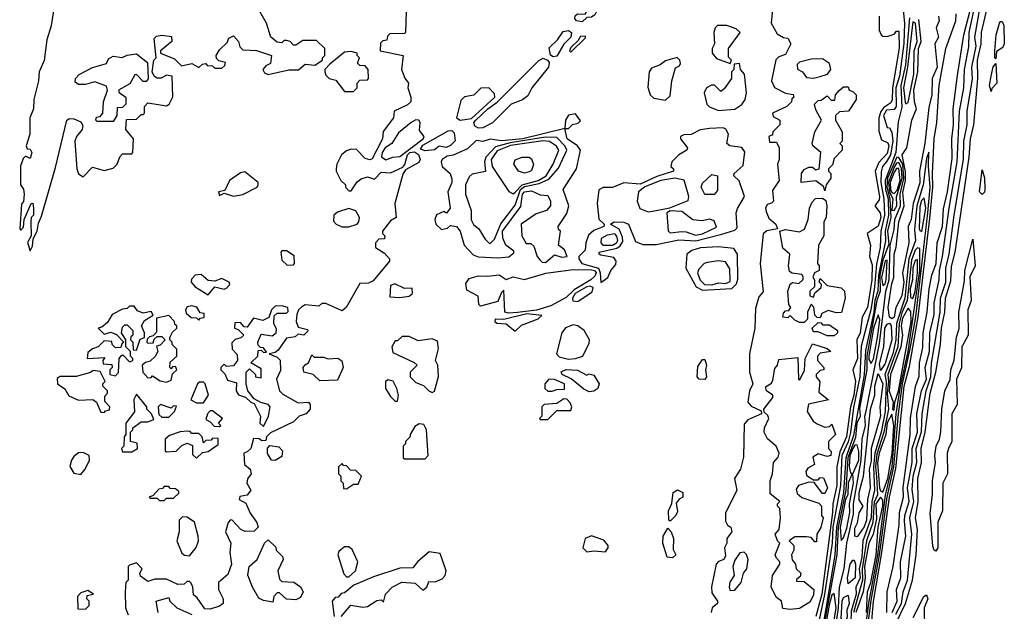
# Model space of a CAD drawing. Extents: x 2889633 to 3052318, y 540750 to 918690.
# Tile 86 of 256: x 3039100 to 3043361, y 597031 to 599590. Entities that reach past the tile are written whole.
import ezdxf

# ---------------------------------------------------------------- set-up
doc = ezdxf.new("R2010")
doc.units = 0

msp = doc.modelspace()

# ---------------------------------------------------------------- linework, layer by layer
at = {"layer": '0CON02XD'}
for points in [[(3039257.5, 599705), (3039236.4, 599563.6), (3039217.3, 599502.7), (3039205.8, 599414.2), (3039183.8, 599365), (3039181.2, 599325), (3039161.2, 599245), (3039160, 599205), (3039143.8, 599165), (3039143.3, 599095), (3039127.5, 599045), (3039131.7, 599031.7), (3039145, 599030), (3039152.5, 599015), (3039145, 598990), (3039125, 599000), (3039115, 598990), (3039103.9, 598956.1), (3039103.3, 598875), (3039117, 598857), (3039120, 598835), (3039116.4, 598803.6), (3039108.3, 598791.7), (3039100, 598685), (3039105, 598680), (3039117, 598693), (3039120, 598725), (3039150, 598795), (3039157, 598797), (3039160, 598775), (3039160, 598745), (3039150, 598735), (3039147.5, 598715), (3039150, 598655), (3039133.3, 598626.7), (3039145, 598590)], [(3042365, 599710), (3042352.5, 599575), (3042378.3, 599528.3), (3042405, 599512.5), (3042425, 599510), (3042437.5, 599485), (3042415, 599440), (3042385, 599430), (3042373, 599417), (3042354, 599325), (3042366.4, 599296.4), (3042415, 599272.5), (3042447, 599267), (3042450, 599255), (3042441.7, 599248.3), (3042440, 599235), (3042420, 599215), (3042357.5, 599185), (3042360.7, 599170.7), (3042390, 599155), (3042390, 599135), (3042360, 599105), (3042358.3, 599091.7), (3042342.5, 599085), (3042345, 599060), (3042375, 599060), (3042387.5, 599035), (3042387.5, 598985), (3042380, 598965), (3042386.7, 598895), (3042358.3, 598851.7), (3042362.5, 598805), (3042353.3, 598796.7), (3042335, 598790), (3042327.5, 598775), (3042330.7, 598760.7), (3042341.7, 598731.7), (3042372.5, 598705), (3042380, 598685), (3042333.6, 598676.4), (3042317, 598663), (3042304.3, 598535), (3042317.5, 598412.5), (3042298.3, 598391.7), (3042285, 598340), (3042281.2, 598255), (3042259.2, 598145), (3042258, 598065), (3042272.5, 598015), (3042258.8, 597985), (3042251.2, 597935), (3042265, 597917.5), (3042308.3, 597898.3), (3042310, 597885), (3042250.8, 597859.2), (3042235, 597840), (3042233, 597697), (3042220, 597645), (3042194, 597605), (3042203.3, 597555), (3042154.2, 597455.8), (3042155, 597420), (3042163.6, 597403.6), (3042177.5, 597395), (3042182.5, 597375), (3042160, 597345), (3042160, 597325), (3042150, 597305), (3042155, 597270), (3042147.5, 597255), (3042123.9, 597246.1), (3042113.8, 597235), (3042094.1, 597135.9), (3042095, 597110), (3042120, 597075), (3042120, 597065), (3042097.5, 597045), (3042092.5, 597025)], [(3041535, 599581.4), (3041510, 599585), (3041502.5, 599595), (3041503.6, 599606.4), (3041514.1, 599615.9), (3041546.7, 599613.3), (3041564.2, 599645), (3041593.3, 599653.3), (3041595.8, 599625), (3041589.4, 599610.6), (3041575, 599601.2), (3041555, 599600), (3041535, 599581.4)], [(3042922.5, 599645), (3042928.8, 599575), (3042926.7, 599486.7), (3042907.4, 599345), (3042891.6, 599295), (3042893.3, 599215), (3042885, 599201.9), (3042851.5, 599198.5), (3042838.5, 599175), (3042853.8, 599123.8), (3042865, 599122.5), (3042873.9, 599103.9), (3042878.2, 599065), (3042868.3, 599005), (3042852.3, 598977.7), (3042834.4, 598955), (3042828.2, 598931.8), (3042826.9, 598885), (3042840, 598815), (3042843.4, 598745), (3042826.9, 598675), (3042823.8, 598605), (3042808.3, 598531.7), (3042799.5, 598435), (3042782.9, 598335), (3042742.2, 598177.8), (3042735.7, 598045), (3042708.3, 597911.7), (3042695, 597803.8), (3042685, 597763.1), (3042658.4, 597705), (3042652.7, 597575), (3042619.3, 597395), (3042615.7, 597325), (3042583.4, 597103.4), (3042553.6, 596966.4)], [(3042892, 596978), (3042933.8, 597065), (3042964.4, 597165), (3042980, 597275), (3042985.6, 597385), (3042977.1, 597435), (3042988.5, 597505), (3042986.9, 597605), (3043002.5, 597675), (3043001.1, 597735), (3043019.1, 597805), (3043040.5, 597975), (3043064.5, 598064.5), (3043084.4, 598185), (3043089.4, 598255), (3043104.4, 598325), (3043106.9, 598385), (3043129.8, 598460.2), (3043133, 598523), (3043148.9, 598585), (3043209.4, 598995), (3043215.6, 599074.4), (3043230, 599135), (3043246.5, 599335), (3043245.6, 599415), (3043261.5, 599485), (3043262.2, 599535), (3043297.1, 599685)], [(3042892.2, 597017.8), (3042916.4, 597065), (3042923.1, 597115), (3042941.9, 597165), (3042960.6, 597365), (3042952.2, 597435), (3042969.1, 597505), (3042962.6, 597557.4), (3042967.3, 597615), (3042982.7, 597675), (3042980.5, 597735), (3043002.6, 597807.4), (3043005.6, 597885), (3043023.6, 597985), (3043043.8, 598045), (3043045.5, 598104.5), (3043083.1, 598325), (3043084.4, 598385), (3043107.8, 598455), (3043108.1, 598515), (3043123.1, 598575), (3043144.4, 598745), (3043184.3, 598985), (3043185.7, 599065), (3043200.8, 599135), (3043200.8, 599195), (3043224.2, 599334.2), (3043220.6, 599385), (3043239.4, 599475), (3043234.3, 599515), (3043257.5, 599655)], [(3039145, 598590), (3039155, 598610), (3039158.3, 598641.7), (3039176, 598675), (3039180.7, 598709.3), (3039195, 598740), (3039255, 598950), (3039304.4, 599155.6), (3039315, 599162), (3039335, 599161.2), (3039365, 599147.5), (3039373, 599133), (3039370, 599115), (3039346, 599085), (3039338, 599065), (3039348, 598945), (3039355, 598923.3), (3039375, 598910), (3039415, 598952.5), (3039465, 598937.5), (3039505, 598947.5), (3039522.5, 598965), (3039533, 598997), (3039545, 599010), (3039585, 599010), (3039590, 599015), (3039592.5, 599075), (3039560, 599115), (3039561.7, 599158.3), (3039605, 599160), (3039625, 599180), (3039635, 599180), (3039640, 599185), (3039640, 599215), (3039655, 599230), (3039735, 599217.5), (3039747.5, 599225), (3039763.3, 599256.7), (3039760, 599345), (3039735, 599350), (3039712.5, 599337.5), (3039695, 599336.7), (3039683.6, 599343.6), (3039673, 599363), (3039680, 599415), (3039690, 599425), (3039682, 599508), (3039691.7, 599518.3), (3039715, 599523.3), (3039757.5, 599517.5), (3039758, 599495), (3039710, 599455), (3039710, 599445), (3039770.6, 599420.6), (3039800.7, 599390.7), (3039845, 599400), (3039875, 599382.5), (3039891.7, 599398.3), (3039905, 599400), (3039911.7, 599391.7), (3039935, 599390), (3039945, 599380), (3039975, 599380), (3039988.3, 599391.7), (3039990, 599405), (3039961.7, 599411.7), (3039951.7, 599421.7), (3039950, 599435), (3039965, 599460), (3039998.3, 599491.7), (3040005, 599510), (3040025, 599520), (3040047.5, 599495), (3040053, 599473), (3040065, 599460), (3040125, 599456.2), (3040190, 599435), (3040185, 599400), (3040165, 599390), (3040152.5, 599375), (3040160, 599360), (3040175, 599353.3), (3040265, 599372.5), (3040307, 599373), (3040335, 599397.5), (3040377, 599393), (3040410, 599415), (3040410, 599425), (3040420, 599435), (3040420, 599465), (3040385, 599500), (3040325, 599500), (3040295, 599480), (3040285, 599480), (3040270, 599495), (3040255, 599500), (3040245, 599500), (3040235, 599490), (3040215, 599492.5), (3040187.5, 599515), (3040167.5, 599575), (3040140, 599625)], [(3040772.5, 599625), (3040770, 599535), (3040765, 599530), (3040701.7, 599528.3), (3040691.7, 599518.3), (3040688.3, 599501.7), (3040671.7, 599498.3), (3040661.7, 599488.3), (3040660, 599455), (3040760, 599435), (3040752.5, 599375), (3040766.4, 599336.4), (3040782.5, 599315), (3040780, 599295), (3040792.5, 599255), (3040792.5, 599235), (3040778.3, 599221.7), (3040720, 599195), (3040717.5, 599165), (3040673, 599107), (3040670, 599075), (3040625, 598987.5), (3040615, 598983.3), (3040595, 598990), (3040558, 599028), (3040535, 599030), (3040515, 599023.3), (3040493.3, 599005), (3040472.5, 598965), (3040470, 598945), (3040470, 598935), (3040490, 598895), (3040510, 598875), (3040510, 598865), (3040525, 598850), (3040535, 598850), (3040560.7, 598889.3), (3040578.3, 598901.7), (3040605, 598910), (3040635, 598900), (3040665, 598930), (3040705, 598927.5), (3040758.3, 598951.7), (3040767, 598963), (3040778.1, 599005), (3040788.8, 599015), (3040808.9, 599018.9), (3040826.2, 599006.2), (3040833.3, 598985), (3040828, 598972), (3040770, 598940), (3040758.3, 598921.7), (3040723.3, 598795), (3040730, 598735), (3040705, 598720), (3040670, 598675), (3040670, 598665), (3040680, 598655), (3040678.3, 598641.7), (3040655, 598640), (3040640, 598625), (3040640, 598605), (3040679.3, 598579.3), (3040700, 598555), (3040700, 598545), (3040629.3, 598460.7), (3040609.3, 598450.7), (3040571.7, 598448.3), (3040512.5, 598345), (3040495, 598330), (3040425, 598362.5), (3040408.3, 598361.7), (3040395, 598350), (3040335, 598356.7), (3040321.7, 598348.3), (3040306.7, 598335), (3040300, 598315), (3040296.7, 598285), (3040305, 598260), (3040345, 598250), (3040347, 598243), (3040330, 598225), (3040305, 598230), (3040291.7, 598218.3), (3040255, 598212.5), (3040219.3, 598160.7), (3040205, 598150), (3040180, 598145), (3040215, 598130), (3040227, 598117), (3040228.3, 598071.7), (3040211.2, 598035), (3040224.2, 597984.2), (3040239.5, 597969.6), (3040305, 597932.5), (3040350, 597935), (3040357.5, 597925), (3040357.5, 597905), (3040340, 597885), (3040310, 597875), (3040285, 597850), (3040185, 597803.3), (3040167.5, 597785), (3040165, 597770), (3040148.3, 597768.3), (3040137, 597777), (3040111.7, 597778.3), (3040100, 597735), (3040085, 597720), (3040070, 597715), (3040072.5, 597665), (3040097.5, 597645), (3040102.5, 597625), (3040086.4, 597603.6), (3040082.5, 597585), (3040100, 597555), (3040085, 597532.5), (3040053, 597527), (3040050, 597515), (3040078.3, 597498.3), (3040098, 597455), (3040126.7, 597415), (3040132.5, 597395), (3040115, 597376.7), (3040076.4, 597376.4), (3040057.5, 597385), (3040020, 597425), (3040013, 597427), (3040002.5, 597415), (3039990, 597375), (3040013.3, 597325), (3040008.8, 597285), (3040016.2, 597235), (3040000.7, 597189.3), (3039960, 597155), (3039960, 597125), (3039980, 597085), (3039980, 597065), (3039965, 597053.3), (3039925, 597040), (3039901.7, 597041.7), (3039868.3, 597088.3), (3039851.7, 597101.7), (3039850, 597135), (3039841.7, 597151.7), (3039835, 597160), (3039825, 597160), (3039811.7, 597148.3), (3039785, 597146.7), (3039735, 597170), (3039685, 597170), (3039655, 597160), (3039623, 597183), (3039620, 597195), (3039630, 597215), (3039605, 597240), (3039575, 597230), (3039570, 597225), (3039570, 597165), (3039560, 597155), (3039556.7, 597115), (3039557.5, 597045), (3039570, 597015)], [(3042820, 599605), (3042820, 599545), (3042828.8, 599525), (3042835, 599518.8), (3042855, 599516.7), (3042885, 599527.5), (3042895, 599540), (3042905, 599540), (3042906.9, 599466.9), (3042877.1, 599295), (3042876.6, 599243.4), (3042869.7, 599230.3), (3042839.8, 599210.2), (3042827.3, 599192.7), (3042818.1, 599165), (3042817.5, 599107.5), (3042829.7, 599069.7), (3042856.9, 599056.9), (3042862, 599045), (3042855, 599011.2), (3042818.3, 598971.7), (3042802.5, 598935), (3042821.4, 598825), (3042819.7, 598810.3), (3042801.2, 598785), (3042824.2, 598754.2), (3042827.5, 598735), (3042815, 598696.2), (3042767.5, 598665), (3042782.5, 598615), (3042777.5, 598565), (3042789.5, 598529.6), (3042788.1, 598465), (3042768.6, 598345), (3042746.7, 598303.3), (3042737.1, 598235), (3042722.9, 598205), (3042725.5, 598125), (3042706.2, 598075), (3042716.6, 598026.6), (3042710, 597965), (3042695.4, 597915), (3042678.8, 597785), (3042649.5, 597720.5), (3042636.4, 597655), (3042636.5, 597575), (3042619.4, 597495), (3042618, 597458), (3042572.1, 597105), (3042545, 597007.5)], [(3042777.6, 596872.4), (3042795, 597072.5), (3042831.9, 597285), (3042864.7, 597525), (3042891.9, 597648.1), (3042928.4, 598005), (3042950.7, 598089.3), (3042988.1, 598305), (3043039.5, 598730.4), (3043052.4, 598865), (3043050.7, 598925), (3043057.1, 599075), (3043069.1, 599145), (3043080, 599305), (3043107.5, 599465), (3043151.4, 599585), (3043152.5, 599615)], [(3042852.9, 597025), (3042854.2, 597115), (3042880, 597225), (3042905.6, 597404.4), (3042907.5, 597457.5), (3042924.3, 597525), (3042923.5, 597566.5), (3042954.1, 597794.1), (3042955.7, 597865.7), (3042977.3, 598002.7), (3042992.5, 598047.5), (3042994.4, 598105), (3043008.8, 598171.2), (3043010.6, 598235), (3043027.1, 598325), (3043035.7, 598425), (3043048.1, 598485), (3043066.7, 598535), (3043070, 598625), (3043094.4, 598695), (3043097.6, 598772.4), (3043115.6, 598845), (3043135, 598990), (3043133.8, 599075), (3043142, 599135), (3043139.2, 599205), (3043159.2, 599349.2), (3043186.5, 599525), (3043214.5, 599635)], [(3043076.7, 599605), (3043078.8, 599585), (3043065.8, 599555), (3043075.8, 599515), (3043060, 599485), (3043070, 599385), (3043048.6, 599335), (3043048, 599265), (3043035, 599210), (3043016.9, 599055), (3042994.4, 598935), (3042995.3, 598884.7), (3042967.5, 598795), (3042958.1, 598725), (3042945.8, 598695), (3042947.5, 598625), (3042920.8, 598495), (3042927.1, 598455), (3042917.9, 598395), (3042892.5, 598345), (3042885, 598303.8), (3042875, 598296.2), (3042865, 598302.5), (3042858.1, 598345), (3042875, 598448.8), (3042883.3, 598475), (3042884.5, 598575), (3042893.4, 598606.6), (3042904.5, 598715), (3042927.5, 598785), (3042922.2, 598842.2), (3042934, 598895), (3042934, 598934), (3042918.5, 599005), (3042940, 599035), (3042961.5, 599155), (3042980.6, 599205), (3042971.9, 599235), (3042970.4, 599285), (3042987.5, 599365), (3042989.5, 599465), (3043000.8, 599495), (3042990.9, 599590.9)], [(3042875.5, 597025), (3042897.1, 597075), (3042894, 597125), (3042913.8, 597175), (3042912.5, 597245), (3042935.6, 597355), (3042929.4, 597420.6), (3042930.6, 597445), (3042948.9, 597505), (3042942.7, 597565), (3042963.1, 597675), (3042961.8, 597735), (3042985.5, 597805.5), (3042982.2, 597885), (3043003.1, 597985), (3043024.4, 598035), (3043019.4, 598085), (3043037.8, 598155), (3043039.2, 598235), (3043057.1, 598315), (3043057.1, 598365), (3043079.2, 598465), (3043080.6, 598505), (3043094.3, 598565), (3043121.9, 598775), (3043157.8, 598975), (3043167.1, 599195), (3043186.2, 599295), (3043189.2, 599375), (3043207.3, 599472.7), (3043209.4, 599535), (3043231.2, 599635)], [(3042175, 599400), (3042180, 599415), (3042168.3, 599428.3), (3042167.5, 599465), (3042217.5, 599535), (3042200.7, 599550.7), (3042160, 599565), (3042120, 599565), (3042110, 599555), (3042103.8, 599535), (3042107.5, 599485), (3042097.5, 599465), (3042097.5, 599445), (3042115, 599422.5), (3042175, 599400)], [(3042951.6, 599598.4), (3042933.5, 599395), (3042913.8, 599305), (3042917.9, 599212.1), (3042902.2, 599147.8), (3042892, 599015), (3042846, 598895), (3042847.5, 598855), (3042857.9, 598815), (3042859.4, 598745), (3042846.1, 598675), (3042847.1, 598632.9), (3042816.6, 598485), (3042814, 598415), (3042801.5, 598375), (3042796.7, 598325), (3042761.2, 598158.8), (3042754.3, 598054.3), (3042709.2, 597790.8), (3042675.6, 597695), (3042665.5, 597544.5), (3042635.2, 597395), (3042627.1, 597272.9), (3042567.5, 596915)], [(3042935, 599226.7), (3042945, 599232.5), (3042969.6, 599355), (3042971.8, 599455), (3042984.1, 599495), (3042977.3, 599575), (3042965, 599581.2), (3042942.5, 599385), (3042924.7, 599295), (3042932.6, 599232.6), (3042935, 599226.7)], [(3043325, 599420), (3043320, 599425), (3043320, 599455), (3043326.7, 599525), (3043340, 599575), (3043345, 599582.5), (3043351.7, 599581.7), (3043358.8, 599565), (3043361.2, 599485), (3043355, 599470), (3043327.5, 599452.5), (3043325, 599420)], [(3041409.2, 599429.2), (3041396.8, 599436.8), (3041391.9, 599468.1), (3041426.9, 599503.1), (3041451.4, 599538.6), (3041475, 599542.9), (3041487.5, 599535), (3041485.6, 599515), (3041455.5, 599484.5), (3041425, 599432.5), (3041409.2, 599429.2)], [(3041485, 599450), (3041548.3, 599511.7), (3041548.3, 599518.3), (3041525, 599517.5), (3041518.3, 599501.7), (3041485, 599470), (3041480, 599455), (3041485, 599450)], [(3039505, 599150), (3039435, 599150), (3039430, 599155), (3039431.7, 599168.3), (3039448.3, 599171.7), (3039460, 599185), (3039462.5, 599235), (3039480, 599285), (3039475, 599302.5), (3039425, 599320.6), (3039385, 599309.4), (3039355, 599310), (3039340.5, 599320.4), (3039342, 599335), (3039356.8, 599353.2), (3039415, 599383.3), (3039475, 599400), (3039485, 599420), (3039505, 599432.5), (3039543, 599427), (3039565, 599436.7), (3039605, 599442.5), (3039652.5, 599405), (3039656.4, 599333.6), (3039647, 599323), (3039635, 599323.3), (3039605, 599352.5), (3039598.3, 599351.7), (3039577, 599313), (3039527.5, 599285), (3039530, 599275), (3039560, 599255), (3039560, 599225), (3039545, 599210), (3039521.7, 599208.3), (3039520, 599175), (3039505, 599150)], [(3040545, 599280), (3040560, 599295), (3040560, 599315), (3040571.7, 599328.3), (3040605, 599330), (3040610, 599335), (3040607.5, 599375), (3040595, 599390), (3040572.5, 599392.5), (3040561.7, 599401.7), (3040570, 599425), (3040560, 599435), (3040560, 599445), (3040535, 599452.5), (3040505, 599450), (3040441.7, 599398.3), (3040420, 599375), (3040420, 599365), (3040425, 599350), (3040440, 599335), (3040468.3, 599328.3), (3040505, 599280), (3040545, 599280)], [(3041085, 599121.2), (3041070, 599130), (3041066, 599145), (3041074.3, 599155), (3041125.6, 599205), (3041166.6, 599233.4), (3041346.5, 599413.5), (3041365, 599422.9), (3041384, 599415), (3041390.8, 599405), (3041388, 599385), (3041316.7, 599295), (3041299.5, 599260.4), (3041276.1, 599243.9), (3041227.5, 599225), (3041145.8, 599144.2), (3041105, 599122), (3041085, 599121.2)], [(3041895, 599242.5), (3041915, 599260), (3041922, 599325), (3041938.3, 599381.7), (3041955, 599390), (3041959.3, 599400.7), (3041957.5, 599415), (3041945, 599426.2), (3041895, 599412.5), (3041872.5, 599395), (3041835, 599380), (3041824.3, 599365), (3041818.8, 599298.8), (3041828.8, 599265), (3041845, 599250), (3041895, 599242.5)], [(3042125, 599197.5), (3042195, 599202.5), (3042225, 599222.5), (3042240, 599245), (3042245.9, 599274.1), (3042236.7, 599355), (3042220, 599375), (3042215, 599400), (3042191.7, 599398.3), (3042190, 599375), (3042180, 599365), (3042180, 599335), (3042149.3, 599290.7), (3042135, 599280), (3042107, 599307), (3042093.6, 599306.4), (3042072.5, 599295), (3042063, 599273), (3042073.3, 599225), (3042085, 599212.5), (3042125, 599197.5)], [(3042535, 599337.5), (3042565, 599344.2), (3042596.7, 599355), (3042611.2, 599375), (3042605, 599400), (3042575, 599420), (3042525, 599418.8), (3042475, 599406.7), (3042464.1, 599395.9), (3042466.4, 599376.4), (3042487.5, 599365), (3042505, 599340), (3042535, 599337.5)], [(3043305, 599280), (3043297.5, 599305), (3043303.8, 599345), (3043313.6, 599386.4), (3043325, 599400), (3043329.2, 599315), (3043307.5, 599292.5), (3043305, 599280)], [(3041005.9, 599155.9), (3041055, 599162.5), (3041156.2, 599255), (3041155, 599270), (3041130, 599295), (3041096.4, 599293.6), (3041065, 599263.3), (3041025, 599256.7), (3041009.3, 599240.7), (3040990, 599165), (3041005.9, 599155.9)], [(3042585, 598850), (3042578.3, 598868.3), (3042545, 598892.5), (3042482.5, 598885), (3042483.8, 598925), (3042495, 598942.5), (3042515, 598952.5), (3042531.7, 598951.7), (3042545, 598940), (3042560, 598945), (3042567.5, 599015), (3042532.5, 599045), (3042530, 599055), (3042541.2, 599105), (3042570, 599155), (3042545, 599200), (3042540, 599225), (3042555, 599240), (3042568.3, 599241.7), (3042595, 599260), (3042611.7, 599241.7), (3042628.3, 599241.7), (3042630, 599265), (3042647, 599283), (3042665, 599300), (3042685, 599300), (3042690, 599285), (3042705, 599280), (3042720, 599265), (3042720, 599245), (3042686.4, 599193.6), (3042648.3, 599191.7), (3042630, 599175), (3042630, 599155), (3042660, 599105), (3042660, 599065), (3042650, 599055), (3042660, 599045), (3042660, 599025), (3042625, 598990), (3042618.3, 598961.7), (3042600, 598945), (3042600, 598935), (3042610, 598925), (3042610, 598905), (3042590, 598875), (3042585, 598850)], [(3041475, 599120), (3041493, 599137), (3041517, 599143), (3041527, 599153), (3041505, 599182.5), (3041475, 599177.5), (3041462.5, 599155), (3041460, 599120), (3041475, 599120)], [(3040685, 598984.2), (3040714.5, 598995.5), (3040745, 598998.6), (3040846, 599075), (3040850, 599085), (3040830.7, 599110.7), (3040832.5, 599145), (3040827.5, 599155), (3040815, 599156.7), (3040794.1, 599145.9), (3040740, 599100), (3040710, 599055), (3040682, 599035), (3040669.2, 599015), (3040666.1, 598996.1), (3040685, 598984.2)], [(3040855, 599023.3), (3040835, 599030), (3040845, 599047.1), (3040955, 599108.6), (3040970, 599110), (3040980.7, 599100.7), (3040984.1, 599065.9), (3040964.2, 599045.8), (3040945, 599036.7), (3040915, 599042.5), (3040895, 599027.5), (3040855, 599023.3)], [(3041375, 598540), (3041415, 598572.5), (3041447, 598563), (3041470, 598565), (3041457.5, 598595), (3041432.5, 598615), (3041440, 598675), (3041431.7, 598681.7), (3041430, 598695), (3041468.3, 598751.7), (3041476.7, 598785), (3041452.5, 598855), (3041510, 598945), (3041526.7, 599025), (3041513.9, 599043.9), (3041468.8, 599075), (3041460, 599120), (3041277.5, 599075), (3041185, 599065.6), (3041136.7, 599073.3), (3041105, 599062.5), (3041075, 599066.7), (3041038.3, 599031.7), (3040975.8, 599004.2), (3040950.3, 598999.7), (3040928, 598985), (3040923.8, 598975), (3040928, 598955), (3040963.3, 598925), (3040970.7, 598900.7), (3040970, 598885), (3040953.3, 598845), (3040962.5, 598775), (3040947, 598753), (3040935, 598760), (3040904.1, 598745.9), (3040896.2, 598725), (3040901.2, 598705), (3040925, 598682.5), (3040951.7, 598688.3), (3040965, 598700), (3040990, 598695), (3041006.7, 598675), (3041023.9, 598613.9), (3041062.3, 598572.3), (3041084.1, 598564.1), (3041169.5, 598559.6), (3041216.4, 598563.6), (3041238.3, 598581.7), (3041238.3, 598588.3), (3041204.3, 598614.3), (3041191.4, 598645), (3041190, 598675), (3041268.8, 598781.2), (3041276.2, 598835), (3041285, 598846), (3041315, 598850), (3041353, 598833), (3041385, 598830), (3041397.5, 598805), (3041396.7, 598785), (3041380, 598765), (3041335, 598750), (3041270, 598705), (3041272.5, 598655), (3041291.7, 598621.7), (3041311.7, 598621.7), (3041325, 598610), (3041340, 598565), (3041351.7, 598551.7), (3041361.7, 598541.7), (3041375, 598540)], [(3041615, 598452.5), (3041645.8, 598474.2), (3041658, 598505), (3041679.5, 598530.5), (3041681.4, 598545), (3041671.7, 598561.7), (3041615, 598571.2), (3041607.5, 598575), (3041607.5, 598585), (3041685, 598602), (3041698.9, 598611.1), (3041709.7, 598630.3), (3041709.1, 598649.1), (3041695, 598683.3), (3041657.5, 598705), (3041672.5, 598715), (3041715, 598713.8), (3041735, 598706), (3041765, 598630), (3041797.1, 598617.1), (3041855, 598618.1), (3041952.4, 598637.6), (3042026.1, 598633.9), (3042138.3, 598661.7), (3042195, 598680), (3042205, 598690), (3042201.2, 598755), (3042206.1, 598773.9), (3042236.2, 598825), (3042213.6, 598893.6), (3042190, 598915), (3042192.5, 598925), (3042231.2, 598958.8), (3042237.7, 599017.7), (3042225, 599037.5), (3042173.9, 599043.9), (3042160, 599055), (3042167.5, 599095), (3042156.4, 599116.4), (3042145, 599122.5), (3042085, 599120), (3042045, 599113.3), (3042006.4, 599093.6), (3041975, 599092.5), (3041960, 599085), (3041960, 599075), (3041990, 599035), (3041987.5, 599025), (3041952.5, 599005), (3041922.5, 598975), (3041917.5, 598955), (3041930, 598945), (3041930, 598935), (3041857.8, 598912.2), (3041785, 598879.2), (3041715, 598883.8), (3041665, 598864.2), (3041625, 598863.8), (3041606.4, 598853.6), (3041598.8, 598795), (3041607, 598727), (3041630, 598705), (3041627.5, 598695), (3041585, 598677.5), (3041561.7, 598658.3), (3041550, 598625), (3041547, 598593), (3041520, 598565), (3041520, 598555), (3041532.5, 598535), (3041604.7, 598514.7), (3041612.9, 598495), (3041615, 598452.5)], [(3041135, 598620), (3041155, 598640), (3041182.9, 598707.1), (3041245, 598788), (3041267.7, 598855), (3041285, 598867.7), (3041348.7, 598881.3), (3041390.5, 598899.5), (3041432.3, 598947.7), (3041468, 599025), (3041459.2, 599045), (3041425, 599080), (3041375, 599081.1), (3041223.1, 599056.9), (3041159.4, 599040.6), (3041117.5, 598995), (3041111.2, 598975), (3041116.2, 598933.8), (3041058.3, 598921.7), (3041045, 598910), (3041030, 598875), (3041030, 598835), (3041053.3, 598765), (3041053.6, 598723.6), (3041063.6, 598703.6), (3041087.5, 598685), (3041115, 598640), (3041135, 598620)], [(3041235, 598836.2), (3041245, 598844), (3041275, 598875.3), (3041344, 598895), (3041378.1, 598915), (3041408.1, 598965), (3041433.8, 599025), (3041422.7, 599042.7), (3041392.6, 599062.6), (3041365, 599066.6), (3041224.3, 599045.7), (3041166.6, 599023.4), (3041140.6, 598985), (3041144.4, 598955), (3041217.3, 598847.3), (3041235, 598836.2)], [(3042771.1, 596965), (3042785, 597076.7), (3042821, 597275), (3042854.3, 597525), (3042883.3, 597655), (3042902.9, 597885), (3042920.4, 598015), (3042954.5, 598165.5), (3042978.7, 598305), (3043030.8, 598755), (3043040, 598865), (3043032.5, 598955), (3043035, 599017.5), (3043025, 598990), (3043009.6, 598875), (3042982.5, 598785), (3042972.1, 598682.1), (3042977.1, 598635), (3042948, 598555), (3042930.3, 598385), (3042895.3, 598275), (3042891.8, 598205), (3042878.9, 598145), (3042843.8, 598055), (3042850, 598025), (3042845.4, 597895.4), (3042828.7, 597805), (3042801.2, 597715), (3042794.7, 597654.6), (3042799.3, 597555), (3042787.5, 597505), (3042784.6, 597435), (3042749.1, 597335), (3042744.5, 597265), (3042733.8, 597215), (3042737.8, 597175), (3042718.9, 597135), (3042720, 597105), (3042698.8, 597031.2), (3042697.3, 596985)], [(3041285, 598926), (3041258.8, 598935), (3041238.8, 598965), (3041245, 598983.3), (3041275, 598995.6), (3041305, 598995.7), (3041315, 598988.8), (3041323, 598963), (3041315, 598937.5), (3041305, 598931.2), (3041285, 598926)], [(3042624.1, 596905), (3042644.2, 597045), (3042647.5, 597135), (3042668.8, 597215), (3042679.4, 597325), (3042708.6, 597451.4), (3042708.2, 597495), (3042741.4, 597685), (3042746.4, 597775), (3042760.7, 597835), (3042757.8, 597875), (3042764, 597896), (3042821.1, 598188.9), (3042848.8, 598415), (3042863.2, 598465), (3042867.5, 598612.5), (3042885, 598682.5), (3042887.5, 598725), (3042911.8, 598785), (3042910, 598835), (3042926.6, 598903.4), (3042921.4, 598965), (3042905, 598994.5), (3042895.5, 598995.5), (3042855.8, 598904.2), (3042853.2, 598865), (3042865.8, 598815), (3042869.6, 598735), (3042855.5, 598675), (3042861.7, 598618.3), (3042835, 598549.2), (3042822.5, 598485), (3042823.8, 598415), (3042809.6, 598375), (3042765.7, 598135), (3042766.1, 598075), (3042735, 597910), (3042737.1, 597875), (3042723, 597845), (3042717.6, 597782.3), (3042684, 597695), (3042675.2, 597554.8), (3042642.6, 597395), (3042636.9, 597275), (3042562.6, 596872.6)], [(3042885, 598764), (3042895.5, 598785), (3042894, 598824), (3042919.7, 598905), (3042916.6, 598946.6), (3042905, 598972.9), (3042895, 598970), (3042885, 598951.8), (3042859.7, 598885), (3042863.8, 598845), (3042879.2, 598815), (3042875, 598766.7), (3042885, 598764)], [(3040025, 598826.7), (3040065, 598833.3), (3040127.5, 598865), (3040132.5, 598875), (3040132.5, 598885), (3040075, 598932.5), (3040055, 598927.5), (3040007.5, 598895), (3039988.3, 598851.7), (3039960, 598845), (3039965, 598830), (3039985, 598840), (3040025, 598826.7)], [(3042105, 598833.3), (3042065, 598833.3), (3042050, 598865), (3042055, 598882.5), (3042095, 598920), (3042120, 598915), (3042119.3, 598850.7), (3042105, 598833.3)], [(3042885, 598838.5), (3042897.3, 598852.7), (3042911, 598895), (3042905, 598945.7), (3042895, 598946.7), (3042885, 598931.1), (3042867, 598885), (3042868.9, 598855), (3042875, 598842.3), (3042885, 598838.5)], [(3043265, 598833.3), (3043253.3, 598845), (3043265, 598940), (3043275.9, 598905.9), (3043276.7, 598855), (3043275.9, 598844.1), (3043265, 598833.3)], [(3041819.3, 598759.3), (3041855, 598764), (3041913.3, 598776.7), (3041992.5, 598807.5), (3041996, 598825), (3041975.6, 598895.6), (3041935, 598904.5), (3041875, 598894.4), (3041805, 598866.5), (3041778, 598845), (3041772.5, 598805), (3041783.6, 598773.6), (3041819.3, 598759.3)], [(3042495, 598280), (3042475, 598280), (3042455, 598290), (3042435, 598310), (3042425, 598300), (3042403, 598303), (3042405, 598320), (3042415, 598330), (3042428.3, 598331.7), (3042437.5, 598345), (3042428.3, 598358.3), (3042423.8, 598415), (3042433.9, 598446.1), (3042445, 598452.5), (3042471.7, 598448.3), (3042490, 598465), (3042492.5, 598475), (3042485, 598487.5), (3042443, 598493), (3042431.2, 598501.2), (3042426.7, 598525), (3042432.5, 598575), (3042402.3, 598602.3), (3042390, 598675), (3042415, 598682.5), (3042475, 598672.5), (3042496.4, 598683.6), (3042512.5, 598725), (3042517.5, 598775), (3042529.3, 598800.7), (3042543.6, 598816.4), (3042575, 598817.5), (3042588.3, 598808.3), (3042592.5, 598785), (3042590, 598735), (3042580, 598715), (3042580, 598655), (3042557.5, 598615), (3042552.5, 598535), (3042560, 598525), (3042560, 598505), (3042540, 598495), (3042533, 598477), (3042540, 598465), (3042540, 598435), (3042520, 598415), (3042520, 598395), (3042535, 598390), (3042541.7, 598408.3), (3042568.3, 598431.7), (3042570, 598445), (3042560, 598455), (3042565, 598470), (3042595, 598440), (3042655, 598430), (3042670, 598415), (3042672.5, 598385), (3042656.2, 598323.8), (3042635, 598322.5), (3042598.3, 598331.7), (3042571.7, 598318.3), (3042565, 598300), (3042551.7, 598301.7), (3042541.7, 598311.7), (3042537, 598347), (3042525, 598360), (3042510, 598325), (3042510, 598295), (3042495, 598280)], [(3043005, 598673.3), (3043022, 598775), (3043015, 598820), (3043002.4, 598807.6), (3042995, 598780), (3042993.3, 598685), (3042995, 598677.5), (3043005, 598673.3)], [(3040525, 598693.3), (3040560, 598705), (3040567.5, 598715), (3040570, 598735), (3040555, 598762.5), (3040525, 598772.5), (3040475, 598757.5), (3040460, 598745), (3040458.3, 598718.3), (3040470, 598705), (3040493.6, 598693.6), (3040525, 598693.3)], [(3042025, 598658.1), (3042055, 598663.6), (3042115, 598692.5), (3042105, 598720), (3042085, 598727.5), (3042055, 598720), (3042013.6, 598723.6), (3041965, 598760), (3041915, 598762.5), (3041900, 598755), (3041907, 598677), (3041915, 598667.5), (3041965, 598673.3), (3041985, 598672.5), (3042025, 598658.1)], [(3041624.1, 598614.1), (3041665, 598614.6), (3041683.1, 598625), (3041688.5, 598635), (3041685, 598653.8), (3041675, 598662.9), (3041642.8, 598657.2), (3041616.4, 598643.6), (3041614.4, 598625), (3041624.1, 598614.1)], [(3043065, 597291.2), (3043057.5, 597295), (3043052.3, 597312.3), (3043040, 597455), (3043050, 597535), (3043050, 597595), (3043063.8, 597675), (3043061.2, 597705), (3043066.7, 597745), (3043081.2, 597775), (3043087, 597807), (3043091.2, 597905), (3043103.8, 597985), (3043126.4, 598033.6), (3043130, 598075), (3043143.6, 598116.4), (3043154.1, 598215.9), (3043165.9, 598254.1), (3043164, 598325), (3043189.5, 598460.4), (3043190, 598505), (3043225, 598640), (3043235.6, 598525), (3043212.3, 598477.7), (3043218.1, 598375), (3043204, 598335), (3043204.2, 598225), (3043176.9, 598175), (3043175.4, 598084.6), (3043153.8, 598035), (3043156.7, 597925), (3043134.2, 597885), (3043134.3, 597765), (3043119.2, 597735), (3043114.2, 597715), (3043115.6, 597625), (3043095.5, 597584.5), (3043094.3, 597465), (3043074.1, 597415.9), (3043073.3, 597305), (3043065, 597291.2)], [(3040258.3, 598528.3), (3040285, 598530), (3040290, 598535), (3040288.3, 598568.3), (3040255, 598590), (3040235, 598590), (3040230, 598585), (3040235, 598550), (3040258.3, 598528.3)], [(3042055, 598419.5), (3042105, 598423.5), (3042182.7, 598427.3), (3042202.7, 598447.3), (3042207.3, 598467.3), (3042206.2, 598575), (3042190.7, 598600.7), (3042125, 598607.5), (3042047, 598603), (3042008.3, 598591.7), (3041986.7, 598575), (3041983.3, 598515), (3042027.5, 598435), (3042055, 598419.5)], [(3042762.3, 596965), (3042774.8, 597065.2), (3042813.5, 597275), (3042846.5, 597533.5), (3042875.6, 597655), (3042893.1, 597885), (3042912, 598005), (3042945.2, 598155), (3042996, 598505), (3042995, 598600), (3042985, 598602.5), (3042975, 598592.5), (3042960.3, 598549.7), (3042940.3, 598375), (3042918, 598322), (3042906.5, 598275), (3042900.3, 598175), (3042857.2, 598055), (3042860.2, 598025), (3042854.3, 597975), (3042860.4, 597905), (3042840.5, 597805), (3042810.2, 597709.8), (3042803.9, 597655), (3042807.7, 597612.3), (3042811.8, 597535), (3042797.7, 597502.3), (3042791.6, 597415), (3042764.6, 597335), (3042745.7, 597215), (3042747.1, 597165), (3042709, 597025)], [(3042095, 598443.1), (3042125, 598452), (3042155, 598448.1), (3042175, 598456.7), (3042172.7, 598512.7), (3042155, 598542.5), (3042125, 598546.7), (3042075, 598540), (3042062.5, 598535), (3042039.3, 598510.7), (3042034, 598495), (3042045, 598463.3), (3042064.3, 598444.3), (3042095, 598443.1)], [(3042835, 598440), (3042845, 598448), (3042849.7, 598465), (3042855, 598550), (3042845, 598547.5), (3042829.2, 598475), (3042835, 598440)], [(3042965, 598383.3), (3042975, 598413.8), (3042985.3, 598495.3), (3042985, 598553.3), (3042975, 598548.8), (3042965, 598516.7), (3042964.1, 598465), (3042953.4, 598425), (3042955, 598387.5), (3042965, 598383.3)], [(3041215, 598320), (3041200, 598325), (3041195, 598420), (3041185, 598410), (3041168.8, 598371.2), (3041095, 598350), (3041087.7, 598357.7), (3041083.8, 598393.8), (3041035, 598420), (3041030.7, 598449.3), (3041045, 598470), (3041085, 598482.5), (3041125, 598480), (3041175, 598486), (3041205, 598466.7), (3041235, 598478), (3041285, 598465.8), (3041377, 598493), (3041495, 598508.6), (3041575, 598508.2), (3041587.5, 598505), (3041594.2, 598495), (3041588.9, 598481.1), (3041571.2, 598465), (3041499.2, 598420.8), (3041465, 598388.9), (3041398.3, 598351.7), (3041336.6, 598333.4), (3041255, 598323.8), (3041215, 598320)], [(3039915, 598400), (3039945, 598433.8), (3039985, 598424), (3039995, 598428), (3040008.8, 598445), (3040006.2, 598455), (3039975, 598470), (3039945, 598458.8), (3039915, 598462), (3039885, 598487.5), (3039860, 598485), (3039843, 598467), (3039842.5, 598455), (3039860, 598435), (3039915, 598400)], [(3040745, 598387.5), (3040785, 598393.3), (3040800, 598405), (3040798.3, 598428.3), (3040765, 598427.5), (3040723, 598447), (3040705, 598440), (3040701.7, 598391.7), (3040745, 598387.5)], [(3041515, 598371.2), (3041577.7, 598412.3), (3041581.2, 598431.2), (3041566.9, 598436.9), (3041555, 598434.2), (3041503.3, 598405), (3041492.5, 598385), (3041493.8, 598373.8), (3041515, 598371.2)], [(3039515, 598050), (3039527, 598063), (3039530, 598125), (3039541.7, 598138.3), (3039548.3, 598138.3), (3039575, 598110), (3039590, 598115), (3039590, 598125), (3039580, 598135), (3039580, 598155), (3039560, 598175), (3039560, 598205), (3039540, 598235), (3039545, 598260), (3039555, 598270), (3039565, 598270), (3039590, 598245), (3039590, 598225), (3039581.7, 598218.3), (3039580, 598205), (3039590, 598195), (3039591.7, 598161.7), (3039605, 598160), (3039621.7, 598208.3), (3039640, 598215), (3039640, 598235), (3039627.5, 598265), (3039640.7, 598289.3), (3039678.3, 598311.7), (3039668.3, 598328.3), (3039635, 598320), (3039610, 598330), (3039595, 598350), (3039575, 598350), (3039565, 598340), (3039545, 598337.5), (3039500, 598315), (3039479.3, 598280.7), (3039455, 598260), (3039440, 598255), (3039465, 598230), (3039495, 598237.5), (3039518.3, 598228.3), (3039550, 598195), (3039541.7, 598188.3), (3039538.3, 598171.7), (3039515, 598170), (3039500, 598185), (3039498.3, 598198.3), (3039465, 598200), (3039440, 598175), (3039415, 598166.7), (3039395, 598150), (3039392.5, 598125), (3039468.3, 598128.3), (3039460, 598115), (3039461.7, 598101.7), (3039498.3, 598098.3), (3039500, 598085), (3039490, 598075), (3039490, 598055), (3039515, 598050)], [(3039875, 598290), (3039881.7, 598298.3), (3039898.3, 598301.7), (3039898.3, 598318.3), (3039881.7, 598321.7), (3039867, 598347), (3039845, 598352.5), (3039825, 598347.5), (3039817.5, 598335), (3039820.7, 598320.7), (3039841.7, 598301.7), (3039865, 598300), (3039875, 598290)], [(3040155, 597830), (3040176.7, 597875), (3040183.3, 597915), (3040175.8, 597925.8), (3040143.6, 597933.6), (3040115, 597950), (3040087.5, 597985), (3040080, 598015), (3040080, 598065), (3040095, 598080), (3040120, 598055), (3040120, 598045), (3040145, 598040), (3040145, 598080), (3040100, 598105), (3040130, 598135), (3040131.7, 598158.3), (3040145, 598160), (3040155, 598150), (3040168.3, 598151.7), (3040155, 598170), (3040141.7, 598171.7), (3040131.7, 598181.7), (3040130, 598195), (3040145, 598230), (3040193, 598223), (3040210, 598235), (3040211.7, 598251.7), (3040200, 598275), (3040201.7, 598308.3), (3040215, 598320), (3040255, 598320), (3040261.7, 598328.3), (3040260, 598345), (3040235, 598352.5), (3040205, 598350), (3040190, 598335), (3040178.3, 598301.7), (3040151.7, 598288.3), (3040111.7, 598298.3), (3040085, 598260), (3040071.7, 598261.7), (3040055, 598280), (3040031.7, 598278.3), (3040030, 598255), (3040045, 598250), (3040070, 598225), (3040057, 598213), (3040033, 598207), (3040018.3, 598191.7), (3040020, 598165), (3040041.7, 598141.7), (3040042.5, 598115), (3040025, 598092.5), (3039995, 598090), (3039985, 598100), (3039970, 598085), (3039970, 598075), (3039988.3, 598058.3), (3040000, 598030), (3040038.3, 598018.3), (3040037.5, 597985), (3040047, 597967), (3040077, 597957), (3040100, 597935), (3040115, 597930), (3040142.5, 597875), (3040140, 597845), (3040155, 597830)], [(3042885, 597901.2), (3042887.3, 597935), (3042903, 597985), (3042958.5, 598285), (3042956.9, 598327), (3042945, 598342), (3042920.7, 598299.3), (3042914.3, 598265), (3042920.8, 598225), (3042912.8, 598175), (3042869.4, 598055), (3042862.3, 597982.3), (3042880, 597935), (3042877.5, 597905), (3042885, 597901.2)], [(3039735, 598022.5), (3039755, 598030), (3039761.7, 598058.3), (3039780, 598075), (3039775, 598090), (3039761.7, 598088.3), (3039755, 598080), (3039750, 598085), (3039751.7, 598108.3), (3039780, 598135), (3039780, 598165), (3039760, 598185), (3039760, 598195), (3039750, 598205), (3039750, 598215), (3039761.7, 598238.3), (3039780, 598255), (3039780, 598265), (3039771.7, 598271.7), (3039770, 598285), (3039745, 598310), (3039691.7, 598298.3), (3039691.7, 598238.3), (3039678.3, 598221.7), (3039661.7, 598218.3), (3039651.7, 598208.3), (3039650, 598195), (3039655, 598190), (3039678.3, 598191.7), (3039681.7, 598208.3), (3039695, 598220), (3039715, 598220), (3039730, 598205), (3039708.3, 598181.7), (3039691.7, 598178.3), (3039697.5, 598155), (3039686.4, 598133.6), (3039665, 598112.5), (3039645, 598107.5), (3039630, 598095), (3039632.5, 598065), (3039655, 598040), (3039668.3, 598041.7), (3039675, 598050), (3039708.3, 598028.3), (3039735, 598022.5)], [(3041245, 598242.5), (3041271.7, 598268.3), (3041343.8, 598296.2), (3041360, 598310), (3041295, 598317.3), (3041195, 598292.5), (3041157.5, 598295), (3041156.7, 598285), (3041165, 598276.7), (3041205, 598273.8), (3041245, 598242.5)], [(3042625, 598222.5), (3042595, 598222.5), (3042555, 598240), (3042535, 598240), (3042530, 598255), (3042555, 598280), (3042568.3, 598278.3), (3042575, 598270), (3042605, 598270), (3042640, 598245), (3042640, 598235), (3042625, 598222.5)], [(3042785, 598103.3), (3042795, 598123.3), (3042812.5, 598215), (3042822.2, 598292.2), (3042815, 598313.3), (3042795, 598256.2), (3042774.8, 598135), (3042775, 598120), (3042785, 598103.3)], [(3041475, 598122), (3041505, 598123.8), (3041537.5, 598135), (3041565, 598190), (3041566.7, 598205), (3041542.5, 598245), (3041516.1, 598266.1), (3041495, 598270), (3041462.7, 598257.3), (3041446.2, 598235), (3041422.5, 598145), (3041435, 598131.2), (3041475, 598122)], [(3042825, 598072.5), (3042821.4, 598101.4), (3042840, 598175), (3042844.6, 598255.4), (3042855, 598273.3), (3042865, 598277.5), (3042871.2, 598265), (3042874.3, 598205), (3042845, 598102.5), (3042825, 598072.5)], [(3040885, 597977.5), (3040895, 597982.5), (3040913, 598047), (3040910, 598095), (3040900, 598115), (3040913, 598167), (3040908.8, 598198.8), (3040885, 598210), (3040825, 598200), (3040785, 598220), (3040755, 598220), (3040735, 598200), (3040725, 598200), (3040710, 598175), (3040715, 598150), (3040807, 598107), (3040820, 598095), (3040790, 598065), (3040790, 598045), (3040815, 598020), (3040847, 598007), (3040870, 597985), (3040885, 597977.5)], [(3042435, 597038.8), (3042402.5, 597042.5), (3042397.5, 597075), (3042375, 597090), (3042352.5, 597135), (3042357.5, 597185), (3042390, 597235), (3042390, 597245), (3042375, 597260), (3042370, 597275), (3042390, 597325), (3042380, 597335), (3042370, 597365), (3042387.5, 597385), (3042392.5, 597435), (3042390, 597475), (3042380, 597485), (3042380, 597495), (3042390, 597505), (3042348.3, 597538.3), (3042347.5, 597595), (3042357.5, 597625), (3042362.5, 597675), (3042382.5, 597697.5), (3042387.5, 597715), (3042373.3, 597745), (3042337, 597777), (3042322.5, 597805), (3042323.3, 597825), (3042342.5, 597865), (3042338.3, 597878.3), (3042321.7, 597891.7), (3042320, 597905), (3042360, 597955), (3042360, 597965), (3042332.5, 597985), (3042328.3, 598001.7), (3042353, 598017), (3042360, 598030), (3042368.3, 598081.7), (3042380, 598095), (3042385, 598120), (3042468.3, 598128.3), (3042470, 598035), (3042475, 598030), (3042497, 598073), (3042500, 598125), (3042531.7, 598188.3), (3042595, 598167.5), (3042610, 598155), (3042565, 598147.5), (3042552.5, 598135), (3042552.5, 598115), (3042580, 598085), (3042580, 598075), (3042565, 598072.5), (3042547.5, 598055), (3042547.5, 598045), (3042562.5, 598025), (3042558.3, 597978.3), (3042600, 597945), (3042513.3, 597926.7), (3042507.5, 597895), (3042533.6, 597853.6), (3042551.7, 597841.7), (3042585, 597827.5), (3042605, 597830), (3042615, 597840), (3042630, 597795), (3042600, 597765), (3042600, 597735), (3042611.7, 597721.7), (3042610, 597705), (3042595, 597700), (3042555, 597712.5), (3042533, 597697), (3042540, 597665), (3042510.7, 597649.3), (3042502.5, 597635), (3042505, 597620), (3042521.7, 597608.3), (3042535, 597600), (3042555, 597600), (3042565, 597610), (3042578.3, 597608.3), (3042596.7, 597565), (3042585, 597540), (3042575, 597540), (3042538.3, 597588.3), (3042515, 597590), (3042470, 597575), (3042460.7, 597559.3), (3042465, 597540), (3042485, 597522.5), (3042558.3, 597498.3), (3042570, 597485), (3042570, 597445), (3042577.5, 597435), (3042567, 597393), (3042550, 597365), (3042548.3, 597331.7), (3042541.7, 597331.7), (3042525, 597350), (3042505, 597352.5), (3042455, 597352.5), (3042430, 597335), (3042450, 597315), (3042450, 597295), (3042440, 597275), (3042443, 597253), (3042457.5, 597235), (3042460, 597215), (3042480, 597195), (3042478.3, 597181.7), (3042461.7, 597168.3), (3042461.7, 597161.7), (3042495, 597160), (3042537.5, 597125), (3042535, 597100), (3042519.3, 597070.7), (3042475, 597043.3), (3042435, 597038.8)], [(3040398.3, 598028.3), (3040370, 598055), (3040330, 598065), (3040327.5, 598085), (3040335, 598097.5), (3040350, 598105), (3040365, 598140), (3040375, 598130), (3040415, 598130), (3040435, 598122.5), (3040476.4, 598126.4), (3040493.6, 598113.6), (3040500, 598085), (3040475, 598030), (3040398.3, 598028.3)], [(3042065, 598033.3), (3042040, 598035), (3042032, 598045), (3042035, 598090), (3042055, 598120), (3042065, 598120), (3042072.5, 598095), (3042067.5, 598075), (3042072.5, 598045), (3042065, 598033.3)], [(3039465, 597890), (3039471.7, 597898.3), (3039488.3, 597901.7), (3039490, 597915), (3039468.3, 597938.3), (3039468.3, 597961.7), (3039480, 597975), (3039480, 597985), (3039460, 598005), (3039460, 598015), (3039470, 598025), (3039448.3, 598068.3), (3039418.3, 598071.7), (3039407, 598063), (3039345, 598046.7), (3039275, 598046.7), (3039261.7, 598038.3), (3039263.3, 598015), (3039295, 597992.5), (3039313.3, 597963.3), (3039353.9, 597943.9), (3039417, 597947), (3039432.5, 597935), (3039451.7, 597891.7), (3039465, 597890)], [(3041565, 597980), (3041541.3, 597991.3), (3041486.9, 598036.9), (3041447.5, 598055), (3041443, 598067), (3041465, 598076.2), (3041513.6, 598073.6), (3041555, 598052.5), (3041565, 598057.5), (3041585, 598052.5), (3041607.5, 598015), (3041602.5, 597995), (3041585, 597982.5), (3041565, 597980)], [(3040735, 597940), (3040740, 597965), (3040732.5, 597995), (3040716.4, 598026.4), (3040695, 598032.5), (3040682.5, 598025), (3040682.5, 597995), (3040705, 597960), (3040725, 597940), (3040735, 597940)], [(3041405, 597982.5), (3041425, 597990), (3041458.3, 597991.7), (3041457.5, 598015), (3041415, 598033.8), (3041390, 598035), (3041372.5, 598015), (3041372.5, 597995), (3041385, 597982.5), (3041405, 597982.5)], [(3042725, 597352.5), (3042713.8, 597355), (3042715, 597390), (3042726, 597414), (3042733.3, 597456.7), (3042750, 597485), (3042733, 597513), (3042733.3, 597545), (3042752.5, 597615), (3042782.2, 597905), (3042801.2, 597965), (3042801.1, 598005), (3042815, 598060), (3042836.2, 598015), (3042822.5, 597915), (3042825.5, 597875), (3042785.7, 597734.3), (3042785, 597680), (3042776.9, 597645), (3042780, 597565), (3042769.2, 597515), (3042765.5, 597425), (3042755, 597396.7), (3042725, 597352.5)], [(3039895, 597932.5), (3039917.5, 597965), (3039902.5, 598015), (3039895, 598022.5), (3039878.3, 598021.7), (3039870, 598015), (3039840, 597945), (3039865, 597932.5), (3039895, 597932.5)], [(3039585, 597720), (3039610, 597735), (3039608.3, 597758.3), (3039580, 597765), (3039580, 597805), (3039590, 597815), (3039590, 597825), (3039625, 597850), (3039655, 597850), (3039680, 597860), (3039670, 597885), (3039650, 597905), (3039650, 597915), (3039605, 597970), (3039593.8, 597946.2), (3039597, 597893), (3039560, 597845), (3039560, 597795), (3039552.5, 597785), (3039550, 597745), (3039540, 597735), (3039545, 597720), (3039585, 597720)], [(3041385, 597860), (3041425, 597900), (3041485, 597900), (3041490, 597915), (3041483, 597933), (3041468.3, 597948.3), (3041455, 597950), (3041425, 597930), (3041370, 597925), (3041360, 597915), (3041360, 597875), (3041350, 597865), (3041355, 597860), (3041385, 597860)], [(3039745, 597870), (3039770, 597895), (3039778.3, 597918.3), (3039765, 597920), (3039755, 597910), (3039710, 597925), (3039700, 597915), (3039702.5, 597882.5), (3039715, 597870), (3039745, 597870)], [(3039965, 597830), (3039970, 597835), (3039960, 597845), (3039977.5, 597865), (3039935, 597897.5), (3039925, 597897.5), (3039912.5, 597885), (3039905, 597860), (3039925, 597850), (3039941.7, 597831.7), (3039965, 597830)], [(3042835, 597545.7), (3042857, 597605), (3042875.5, 597715), (3042883.7, 597835), (3042875, 597883.3), (3042854.1, 597845.9), (3042848.6, 597795), (3042820, 597715), (3042812.7, 597675), (3042821.2, 597565), (3042825, 597552), (3042835, 597545.7)], [(3040855, 597690), (3040867.5, 597705), (3040860, 597815), (3040849.3, 597839.3), (3040828.3, 597841.7), (3040810, 597830), (3040790, 597795), (3040790, 597785), (3040770, 597765), (3040770, 597755), (3040760, 597745), (3040760, 597695), (3040765, 597690), (3040855, 597690)], [(3039865, 597692.5), (3039891.7, 597718.3), (3039915, 597722.5), (3039958.3, 597751.7), (3039958.3, 597778.3), (3039935, 597780), (3039928.3, 597771.7), (3039905, 597770), (3039895, 597760), (3039890, 597785), (3039875, 597800), (3039845, 597800), (3039838.3, 597808.3), (3039825, 597810), (3039795, 597807.5), (3039748.3, 597791.7), (3039730, 597775), (3039730, 597725), (3039735, 597720), (3039777, 597723), (3039801.7, 597748.3), (3039825, 597757.5), (3039848.3, 597748.3), (3039848.3, 597708.3), (3039865, 597692.5)], [(3040205, 597682.5), (3040190, 597685), (3040173, 597713), (3040173, 597737), (3040182.5, 597747.5), (3040221.7, 597741.7), (3040237.5, 597725), (3040235, 597700), (3040205, 597682.5)], [(3042655, 597337.5), (3042665, 597348.8), (3042680.4, 597389.6), (3042692.2, 597457.8), (3042691.5, 597495), (3042708.7, 597585), (3042705.7, 597625), (3042731, 597685), (3042732.2, 597722.2), (3042725, 597751.2), (3042715, 597749.4), (3042705, 597734.5), (3042693.4, 597703.4), (3042689.2, 597655), (3042695, 597630), (3042702.5, 597625), (3042685, 597586.7), (3042683.6, 597536.4), (3042674.3, 597515), (3042651.1, 597395), (3042655, 597337.5)], [(3039365, 597622.5), (3039383.3, 597645), (3039402.5, 597685), (3039400, 597705), (3039375, 597717.5), (3039355, 597716.7), (3039335, 597700), (3039324, 597685), (3039317.5, 597657.5), (3039335, 597627.5), (3039365, 597622.5)], [(3040515, 597560), (3040545, 597580), (3040565, 597580), (3040580, 597615), (3040555, 597640), (3040531.7, 597641.7), (3040515, 597660), (3040501.7, 597661.7), (3040495, 597670), (3040480, 597655), (3040480, 597625), (3040490, 597615), (3040490, 597595), (3040500, 597585), (3040501.7, 597561.7), (3040515, 597560)], [(3039725, 597510), (3039735, 597520), (3039765, 597520), (3039788.3, 597541.7), (3039788.3, 597548.3), (3039775, 597560), (3039751.7, 597561.7), (3039745, 597570), (3039725, 597570), (3039718.3, 597561.7), (3039701.7, 597558.3), (3039678.3, 597531.7), (3039660, 597525), (3039665, 597520), (3039695, 597520), (3039705, 597510), (3039725, 597510)], [(3041915, 597420), (3041910, 597425), (3041907.5, 597465), (3041922.5, 597497.5), (3041927.5, 597545), (3041946.4, 597556.4), (3041970, 597545), (3041970, 597525), (3041953.6, 597516.4), (3041941.7, 597498.3), (3041947, 597463), (3041940, 597445), (3041915, 597420)], [(3042764.8, 597025), (3042769.1, 597115), (3042782.9, 597155), (3042806.8, 597275), (3042815.9, 597395), (3042835, 597487.5), (3042835, 597513.3), (3042825, 597524.4), (3042805.8, 597495), (3042808.7, 597431.3), (3042793.8, 597365), (3042775.4, 597325), (3042755.7, 597225), (3042758.8, 597175), (3042750.9, 597115), (3042718.4, 597025)], [(3039835, 597270), (3039863.6, 597306.4), (3039873.3, 597335), (3039872.5, 597355), (3039856.4, 597416.4), (3039825, 597437.5), (3039805, 597440), (3039790, 597425), (3039790, 597375), (3039780, 597335), (3039801.7, 597281.7), (3039813, 597273), (3039835, 597270)], [(3041925, 597262.5), (3041902.5, 597265), (3041883.8, 597325), (3041884.2, 597355.8), (3041905, 597390), (3041920, 597375), (3041930, 597345), (3041928.3, 597298.3), (3041940, 597275), (3041925, 597262.5)], [(3041635, 597287.5), (3041647.5, 597305), (3041647.5, 597315), (3041628.3, 597338.3), (3041575, 597356.7), (3041547.5, 597345), (3041537.5, 597305), (3041555, 597287.5), (3041585, 597292.5), (3041635, 597287.5)], [(3040195, 597070), (3040155, 597077.5), (3040135, 597087.5), (3040107.5, 597135), (3040087, 597187), (3040092.5, 597225), (3040127.5, 597255), (3040160, 597325), (3040175, 597340), (3040208.3, 597308.3), (3040210, 597295), (3040237, 597267), (3040240, 597255), (3040217.5, 597205), (3040225, 597170), (3040235, 597160), (3040286.1, 597156.1), (3040315.9, 597135.9), (3040326.2, 597115), (3040315, 597090), (3040295, 597080), (3040255, 597082.5), (3040225, 597110), (3040215, 597110), (3040200, 597095), (3040195, 597070)], [(3040525, 597180), (3040553.6, 597206.4), (3040563.3, 597245), (3040538.3, 597298.3), (3040525, 597310), (3040505, 597310), (3040480.7, 597289.3), (3040477.5, 597275), (3040503, 597193), (3040515, 597180), (3040525, 597180)], [(3040491.7, 597008.3), (3040533, 597057), (3040585, 597048.8), (3040605, 597052), (3040645, 597076.7), (3040665, 597080), (3040675, 597070), (3040682.5, 597105), (3040712.5, 597135), (3040753.6, 597156.4), (3040811.7, 597151.7), (3040845, 597122.5), (3040862.5, 597135), (3040870, 597160), (3040898.8, 597158.8), (3040928.3, 597171.7), (3040940.8, 597185), (3040946.2, 597205), (3040920, 597280), (3040872, 597288), (3040823.6, 597246.4), (3040801.7, 597218.3), (3040745, 597216.7), (3040630.5, 597179.6), (3040546.2, 597143.8), (3040505, 597110), (3040491.7, 597108.3), (3040478.3, 597091.7), (3040465, 597090), (3040452.5, 597075), (3040461.7, 597008.3)], [(3042175, 597120), (3042195, 597122.5), (3042222.5, 597155), (3042232.5, 597195), (3042246.7, 597215), (3042253.3, 597255), (3042246.1, 597276.1), (3042235, 597286.7), (3042217, 597283), (3042195, 597252.5), (3042186.7, 597225), (3042192.5, 597185), (3042174, 597156), (3042170, 597135), (3042175, 597120)], [(3042685, 597150), (3042682.5, 597175), (3042694.2, 597235), (3042705, 597252.5), (3042711.7, 597251.7), (3042717.1, 597235), (3042715.8, 597175), (3042685, 597150)], [(3039385, 597040), (3039400, 597055), (3039400, 597075), (3039390, 597085), (3039391.7, 597098.3), (3039420, 597105), (3039395, 597120), (3039365, 597110), (3039350, 597095), (3039351.7, 597041.7), (3039385, 597040)], [(3039700, 597025), (3039690, 597075), (3039745, 597090), (3039750, 597075), (3039780, 597045), (3039845, 597017.5)], [(3042575, 596827.5), (3042585, 596828.1), (3042605.2, 596864.8), (3042633.5, 597045), (3042625, 597107.5), (3042615, 597100), (3042605, 597064), (3042569, 596865), (3042572.7, 596832.7), (3042575, 596827.5)], [(3042660.5, 596990.4), (3042655, 597000), (3042660, 597075), (3042665, 597090), (3042685, 597100), (3042690, 597065), (3042679.2, 597035), (3042680.8, 597005), (3042675, 596991.2), (3042660.5, 596990.4)], [(3042966.1, 597003.9), (3043013.3, 597095), (3043025, 597102.5), (3043030, 597085), (3043013.8, 597046.2), (3043015.8, 596955)]]:
    msp.add_lwpolyline(points, dxfattribs=at)

doc.saveas('drawing.dxf')
